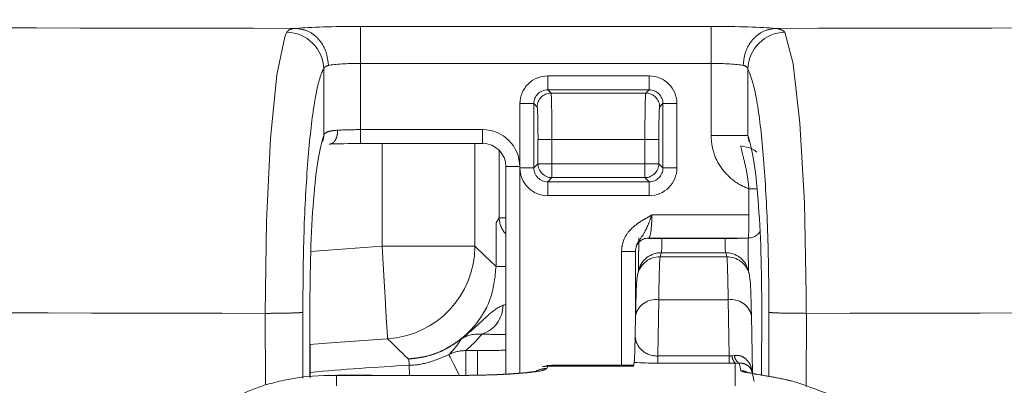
# Model space of a CAD drawing. Header units: millimetres. Extents: x 2 to 601, y 5 to 415.
# Tile 9 of 139: x 45.055 to 47.178, y 45.534 to 46.323. Entities that reach past the tile are written whole.
import ezdxf

# ---------------------------------------------------------------- set-up
doc = ezdxf.new("R2010")
doc.units = ezdxf.units.MM
doc.linetypes.add('PHANTOM', pattern=[12.7, 6.35, -1.27, 1.27, -1.27, 1.27, -1.27])

msp = doc.modelspace()

# ---------------------------------------------------------------- linework, layer by layer
at = {"color": 7, "linetype": 'PHANTOM', "lineweight": 0}
for p, q in [((45.7898, 46.3087), (45.7898, 46.2289)), ((45.7898, 46.3087), (46.5457, 46.3087)), ((46.5457, 46.3087), (46.5457, 46.2289)), ((45.7898, 46.2289), (45.7898, 46.086)), ((46.5457, 46.2289), (45.7898, 46.2289)), ((46.5457, 46.0732), (46.5457, 46.2289)), ((45.7103, 46.0732), (45.7103, 46.2174)), ((46.6253, 46.2174), (46.6253, 46.0732)), ((46.1935, 46.1721), (46.1935, 46.2021)), ((46.1935, 46.2021), (46.412, 46.2021)), ((46.412, 46.2021), (46.412, 46.1721)), ((46.1935, 46.1721), (46.2007, 46.1649)), ((46.412, 46.1721), (46.1935, 46.1721)), ((46.4049, 46.1649), (46.412, 46.1721)), ((46.2007, 46.1649), (46.4049, 46.1649)), ((46.1336, 46.0036), (46.1336, 46.1421)), ((46.1635, 46.1421), (46.1336, 46.1421)), ((46.1707, 46.1349), (46.1635, 46.1421)), ((46.1635, 46.1421), (46.1635, 46.0036)), ((46.442, 46.1421), (46.4349, 46.1349)), ((46.442, 46.0036), (46.442, 46.1421)), ((46.472, 46.1421), (46.442, 46.1421)), ((46.472, 46.1421), (46.472, 46.0036)), ((45.7898, 46.056), (45.7898, 46.086)), ((45.7898, 46.086), (46.0531, 46.086)), ((46.0531, 46.056), (46.0531, 46.086)), ((46.1725, 46.0125), (46.1725, 46.0649)), ((46.2025, 46.0649), (46.1725, 46.0649)), ((46.2025, 46.0649), (46.2025, 46.0125)), ((46.4031, 46.0649), (46.2025, 46.0649)), ((46.4031, 46.0125), (46.4031, 46.0649)), ((46.4331, 46.0649), (46.4031, 46.0649)), ((46.4331, 46.0649), (46.4331, 46.0125)), ((46.6253, 46.0732), (46.5457, 46.0732)), ((45.8362, 45.8345), (45.8362, 46.056)), ((46.0362, 46.056), (46.0362, 45.8345)), ((46.089, 45.8956), (46.089, 46.0411)), ((46.103, 46.0063), (46.133, 46.0063)), ((46.133, 46.0063), (46.133, 45.5608)), ((46.1635, 46.0036), (46.1336, 46.0036)), ((46.1635, 46.0036), (46.1725, 46.0125)), ((46.2025, 46.0125), (46.1725, 46.0125)), ((46.2025, 45.9825), (46.2025, 46.0125)), ((46.2025, 46.0125), (46.4031, 46.0125)), ((46.4031, 46.0125), (46.4031, 45.9825)), ((46.4331, 46.0125), (46.4031, 46.0125)), ((46.4331, 46.0125), (46.442, 46.0036)), ((46.472, 46.0036), (46.442, 46.0036)), ((46.2025, 45.9825), (46.1935, 45.9736)), ((46.4031, 45.9825), (46.2025, 45.9825)), ((46.412, 45.9736), (46.4031, 45.9825)), ((46.1935, 45.9736), (46.412, 45.9736)), ((46.1935, 45.9736), (46.1935, 45.9436)), ((46.412, 45.9436), (46.412, 45.9736)), ((46.6447, 45.9587), (46.6275, 45.9587)), ((46.6275, 45.902), (46.6275, 45.9587)), ((46.412, 45.9436), (46.1935, 45.9436)), ((46.082, 45.8852), (46.089, 45.8956)), ((46.418, 45.902), (46.6275, 45.902)), ((46.4397, 45.852), (46.4397, 45.8513)), ((46.4397, 45.8513), (46.5759, 45.8513)), ((46.5759, 45.8513), (46.5759, 45.852)), ((45.8362, 45.8345), (46.0362, 45.8345)), ((46.3525, 45.8233), (46.3825, 45.8233)), ((46.3525, 45.5779), (46.3525, 45.8233)), ((46.4383, 45.8206), (46.4358, 45.8119)), ((46.4358, 45.8119), (46.5797, 45.8119)), ((46.5773, 45.8206), (46.4383, 45.8206)), ((46.5797, 45.8119), (46.5773, 45.8206)), ((46.0972, 45.7071), (46.103, 45.709)), ((46.4329, 45.719), (46.4308, 45.5977)), ((46.5827, 45.719), (46.4329, 45.719)), ((46.5847, 45.5977), (46.5827, 45.719)), ((45.5847, 45.5354), (45.5843, 45.6897)), ((45.6652, 45.6918), (45.6656, 45.5498)), ((45.6807, 45.5514), (45.6803, 45.6954)), ((46.6552, 45.6954), (46.6548, 45.5566)), ((46.67, 45.5538), (46.6704, 45.6918)), ((46.7513, 45.6897), (46.7508, 45.5317)), ((46.0166, 45.5563), (46.0166, 45.6093)), ((46.0166, 45.6093), (46.0417, 45.6093)), ((46.0417, 45.5567), (46.0417, 45.6093)), ((46.4308, 45.5977), (46.4308, 45.5822)), ((46.4308, 45.5977), (46.5847, 45.5977)), ((46.5847, 45.5977), (46.5847, 45.5822)), ((46.5912, 45.598), (46.5959, 45.5987)), ((45.8944, 45.5776), (45.8937, 45.5915)), ((46.1935, 45.5757), (46.1914, 45.5708)), ((46.2024, 45.5779), (46.1934, 45.5757)), ((46.5847, 45.5822), (46.4308, 45.5822)), ((46.6063, 45.5825), (46.5978, 45.5824)), ((46.5978, 45.5824), (46.5978, 45.5334)), ((45.7378, 45.5558), (45.7378, 45.5334))]:
    msp.add_line(p, q, dxfattribs=at)
at = {"color": 7, "linetype": 'Continuous', "lineweight": 15}
for p, q in [((45.7072, 46.0587), (45.7085, 46.0626)), ((45.7898, 46.056), (46.0531, 46.056)), ((46.103, 46.0063), (46.103, 45.5587)), ((46.082, 45.7911), (46.082, 45.8852)), ((46.411, 45.852), (46.6258, 45.852)), ((46.3825, 45.664), (46.3825, 45.8233)), ((46.103, 45.7911), (46.082, 45.7911)), ((46.3902, 45.7844), (46.3878, 45.7757)), ((46.6278, 45.7757), (46.6253, 45.7844)), ((45.6809, 45.5514), (45.6805, 45.6955)), ((46.3829, 45.6854), (46.3822, 45.6428)), ((46.3829, 45.6854), (46.3829, 45.6846)), ((46.6348, 45.5606), (46.6327, 45.6854)), ((46.6327, 45.6854), (46.6327, 45.6846)), ((46.6551, 45.6955), (46.6547, 45.5566)), ((46.1903, 45.5764), (46.1813, 45.5742)), ((46.1934, 45.5757), (46.1935, 45.5757)), ((46.3782, 45.5757), (46.1935, 45.5757)), ((46.3787, 45.5779), (46.2024, 45.5779)), ((46.38, 45.5839), (46.3782, 45.5757)), ((45.9905, 45.5558), (45.9905, 45.5557))]:
    msp.add_line(p, q, dxfattribs=at)
at = {"color": 7, "linetype": 'PHANTOM', "lineweight": 0, "flags": 128}
for points in [[(45.5844, 45.6897), (45.5844, 45.6897), (45.587, 45.8886), (45.5957, 46.0668), (45.6093, 46.2046), (45.6264, 46.2865), (45.6305, 46.2961)], [(46.705, 46.2961), (46.7227, 46.2279), (46.7373, 46.1003), (46.7472, 45.9282), (46.7512, 45.7313), (46.7512, 45.6897), (46.7512, 45.6897)], [(45.6823, 45.8232), (45.72, 45.8263), (45.8362, 45.8345)], [(45.8362, 45.8345), (45.8385, 45.796), (45.8407, 45.7589), (45.8428, 45.7246), (45.8446, 45.6946), (45.8461, 45.6697), (45.8472, 45.651), (45.8479, 45.6393), (45.8481, 45.6349)], [(46.0362, 45.8345), (46.0581, 45.8138), (46.082, 45.7911)], [(45.8481, 45.6349), (45.7361, 45.627), (45.6797, 45.6222)], [(46.003, 45.556), (46.0028, 45.5563), (45.9966, 45.5686), (45.9911, 45.5793), (45.9865, 45.5881), (45.9831, 45.5948), (45.981, 45.599), (45.9802, 45.6006)], [(45.8944, 45.5776), (45.8945, 45.5758), (45.8947, 45.5711), (45.8951, 45.5636), (45.8954, 45.5567)], [(46.6102, 45.566), (46.609, 45.5707), (46.6063, 45.5825)]]:
    msp.add_lwpolyline(points, dxfattribs=at)
at = {"color": 7, "linetype": 'Continuous', "lineweight": 15, "flags": 128}
for points in [[(46.3878, 45.7757), (46.3868, 45.7718), (46.3858, 45.762)], [(46.6278, 45.7757), (46.6288, 45.7718), (46.6297, 45.762)], [(46.1903, 45.5764), (46.1926, 45.5769), (46.2024, 45.5779)]]:
    msp.add_lwpolyline(points, dxfattribs=at)
at = {"color": 7, "linetype": 'PHANTOM', "lineweight": 0}
for centre, radius, start, end in [((45.6294, 46.2153), 0.0809, 1.4963, 89.2017), ((46.7062, 46.2153), 0.0809, 90.7983, 178.5037), ((46.2007, 46.1349), 0.03, 90.0142, 179.9466), ((46.4049, 46.1349), 0.03, 0.0534, 89.9858), ((45.6833, 46.0722), 0.027, 336.8523, 2.015), ((46.2025, 46.0125), 0.03, 180.0527, 269.9409), ((46.403, 46.0125), 0.03, 270.0591, 359.9473), ((46.1389, 45.8957), 0.0499, 180.0138, 224.0028), ((46.4378, 47.4279), 1.5766, 268.9064, 270.0668), ((46.579, 47.1078), 1.2565, 269.8584, 271.8396), ((45.8362, 45.8345), 0.2, 273.4263, 359.982), ((46.4357, 45.762), 0.0499, 89.9003, 164.009), ((46.4382, 45.7707), 0.0499, 89.9002, 164.0091), ((46.5773, 45.7707), 0.0499, 15.991, 90.0997), ((46.5798, 45.762), 0.0499, 15.991, 90.0997), ((46.4259, 45.6754), 0.0441, 80.8299, 166.9316), ((46.5897, 45.6754), 0.0441, 13.0684, 99.1701), ((46.0316, 45.7075), 0.0656, 287.6787, 359.6541), ((32.115, 31.5987), 19.637, 45.44412, 45.62507), ((46.0057, 45.6339), 0.000687, 335.6119, 16.3051), ((46.0163, 45.5298), 0.0795, 89.7748, 117.0627), ((46.6155, 45.5989), 0.0243, 182.1526, 223.1133), ((46.618, 45.6015), 0.0223, 187.2193, 238.275), ((46.1678, 40.2728), 5.3118, 92.9504, 95.2604), ((45.8934, 45.5994), 0.00793, 271.5863, 277.8614), ((46.1911, 45.521), 0.0498, 89.7638, 116.6619), ((46.6096, 45.5366), 0.0294, 62.622, 88.9775)]:
    msp.add_arc(centre, radius, start, end, dxfattribs=at)
for centre, major_axis, ratio, start_param, end_param in [((45.7898, 46.3004), (0.16, 0), 0.052408, 1.570796, 2.617113), ((46.5457, 46.3004), (0.16, 0), 0.052408, 0.524464, 1.570796), ((45.7898, 46.2205), (0.08, 0), 0.104816, 1.570796, 2.616971), ((46.5457, 46.2205), (0.08, 0), 0.104816, 0.524464, 1.570796), ((46.1936, 46.142), (-0.0425, 0.0425), 0.999315, 5.49813, 7.068241), ((46.412, 46.142), (0.0425, 0.0425), 0.999315, 5.49813, 7.068241), ((46.1936, 46.142), (-0.0213, 0.0213), 0.997948, 5.49813, 7.068241), ((46.412, 46.142), (0.0213, 0.0213), 0.997948, 5.49813, 7.068241), ((46.2006, 46.0649), (0, 0.1), 0.01833, 4.712389, 6.257005), ((46.4049, 46.0649), (0, 0.1), 0.01833, 0.02618, 1.570796), ((46.1707, 46.0649), (0, 0.07), 0.026186, 4.712389, 6.257005), ((46.4349, 46.0649), (0, 0.07), 0.026186, 0.02618, 1.570796), ((45.7898, 46.0803), (0.08, 0), 0.072061, 1.570796, 2.237116), ((46.0527, 46.0059), (-0.069, -0.0413), 0.99484, 2.604169, 4.170404), ((46.1936, 46.0036), (-0.0425, -0.0425), 0.999315, 5.49813, 7.068241), ((46.1936, 46.0036), (0.0213, 0.0213), 0.997948, 2.356537, 3.926648), ((46.412, 46.0036), (0.0213, -0.0213), 0.997948, 5.49813, 7.068241), ((46.412, 46.0036), (0.0425, -0.0425), 0.999315, 5.49813, 7.068241), ((46.169, 45.8956), (0.08, 0), 0.00982, 2.540467, 3.124139), ((46.411, 45.902), (0, 0.05), 0.139982, 3.054326, 4.712389), ((46.6258, 45.902), (0, 0.05), 0.034995, 3.054326, 4.712389), ((46.4383, 45.8505), (0, 0.03), 0.046531, 3.202736, 4.738626), ((46.5773, 45.8505), (0, 0.03), 0.046531, 1.54456, 3.080449), ((46.436, 45.5125), (0.0001, 0.3), 0.014541, 0.061092, 0.811584), ((46.5796, 45.5125), (-0.0001, 0.3), 0.014541, 5.471602, 6.222093), ((46.4322, 45.6438), (0.0491, 0.0107), 0.914884, 2.904733, 4.48787), ((46.0417, 45.6156), (0.12, 0), 0.052408, 4.712389, 5.24917), ((46.5834, 45.6438), (0.0491, -0.0107), 0.914884, 4.936908, 5.06791), ((46.5834, 45.594), (0.1, -0.0002), 0.117224, 4.726286, 4.857288), ((46.1678, 48.3094), (35.05, 0), 0.078567, 4.70012, 4.70733)]:
    msp.add_ellipse(centre, major_axis=major_axis, ratio=ratio, start_param=start_param, end_param=end_param, dxfattribs=at)
at = {"color": 7, "linetype": 'Continuous', "lineweight": 15}
for centre, major_axis, ratio, start_param, end_param in [((45.7898, 46.0503), (0.11, 0), 0.052408, 1.570796, 2.237116), ((46.0527, 46.0059), (0.0434, 0.026), 0.988733, 5.745762, 7.311997), ((46.3883, 45.8505), (0, 0.08), 0.017449, 3.568997, 4.738577), ((46.6273, 45.8505), (0, 0.08), 0.017449, 1.544608, 2.714189), ((46.386, 45.5125), (0.0001, 0.25), 0.017449, 0.061094, 0.811586), ((46.6296, 45.5125), (-0.0001, 0.25), 0.017449, 5.471599, 6.222091), ((46.1934, 45.5257), (-0.0322, 0.0383), 0.998455, 5.58473, 5.829762), ((46.4322, 45.594), (0.1, 0.0002), 0.117224, 4.16308, 4.698492)]:
    msp.add_ellipse(centre, major_axis=major_axis, ratio=ratio, start_param=start_param, end_param=end_param, dxfattribs=at)
at = {"color": 7, "linetype": 'PHANTOM', "lineweight": 0}
for points, knots in [([(41.1887, 46.3233), (41.682, 46.3199), (42.6685, 46.313), (44.1579, 46.3067), (45.1533, 46.3053), (45.6513, 46.3045)], [0, 0, 0, 0, 0.333242, 0.666365, 1, 1, 1, 1]), ([(46.6842, 46.3045), (47.1823, 46.3053), (48.1776, 46.3067), (49.6671, 46.313), (50.6535, 46.3199), (51.1469, 46.3233)], [0, 0, 0, 0, 0.333628, 0.666751, 1, 1, 1, 1]), ([(45.6305, 46.2961), (45.6312, 46.2971), (45.6342, 46.3013), (45.6423, 46.3045), (45.6513, 46.3045), (45.6513, 46.3045)], [0, 0, 0, 0, 0.230604, 0.999924, 1, 1, 1, 1]), ([(45.6513, 46.3045), (45.6602, 46.3031), (45.6781, 46.3003), (45.7007, 46.2817), (45.7169, 46.2556), (45.7193, 46.235), (45.7206, 46.2247)], [0, 0, 0, 0, 0.250002, 0.499987, 0.749898, 1, 1, 1, 1]), ([(46.6842, 46.3045), (46.6753, 46.3031), (46.6575, 46.3003), (46.6348, 46.2817), (46.6187, 46.2556), (46.6162, 46.235), (46.615, 46.2247)], [0, 0, 0, 0, 0.250002, 0.499987, 0.749897, 1, 1, 1, 1]), ([(46.6842, 46.3045), (46.6842, 46.3045), (46.6869, 46.3045), (46.6974, 46.3024), (46.7017, 46.2989), (46.705, 46.2961)], [0, 0, 0, 0, 0.000076, 0.225321, 1, 1, 1, 1]), ([(45.7103, 46.2174), (45.7089, 46.2148), (45.7016, 46.2007), (45.6889, 46.1461), (45.6755, 46.0247), (45.6666, 45.8671), (45.6657, 45.7503), (45.6652, 45.6918)], [0, 0, 0, 0, 0.053399, 0.290863, 0.527486, 0.763769, 1, 1, 1, 1]), ([(45.7206, 46.2247), (45.7168, 46.2234), (45.712, 46.2219), (45.7106, 46.2182), (45.7103, 46.2174)], [0, 0, 0, 0, 0.767461, 1, 1, 1, 1]), ([(46.6253, 46.2174), (46.6237, 46.2199), (46.6217, 46.2233), (46.6162, 46.2244), (46.615, 46.2247)], [0, 0, 0, 0, 0.7749091, 1, 1, 1, 1]), ([(46.6703, 45.6918), (46.6703, 45.7039), (46.6704, 45.774), (46.6674, 45.9027), (46.6576, 46.0537), (46.6431, 46.1696), (46.6313, 46.2015), (46.6253, 46.2174)], [0, 0, 0, 0, 0.0489247, 0.2857733, 0.5234969, 0.7617603, 1, 1, 1, 1]), ([(45.7103, 46.0732), (45.7108, 46.0744), (45.7126, 46.0785), (45.7212, 46.0831), (45.734, 46.0842), (45.7404, 46.0848)], [0, 0, 0, 0, 0.185558, 0.594587, 1, 1, 1, 1]), ([(45.7218, 46.0549), (45.7231, 46.0549), (45.7256, 46.055), (45.7291, 46.0566), (45.7324, 46.0593), (45.7353, 46.063), (45.7376, 46.0676), (45.7393, 46.073), (45.7403, 46.0788), (45.7403, 46.0828), (45.7404, 46.0848)], [0, 0, 0, 0, 0.12501, 0.249986, 0.375024, 0.500067, 0.624849, 0.750057, 0.874833, 1, 1, 1, 1]), ([(46.6275, 45.9587), (46.6265, 45.9591), (46.6139, 45.9633), (46.5906, 45.9767), (46.564, 46.0058), (46.5482, 46.0398), (46.5465, 46.0634), (46.5457, 46.0732)], [0, 0, 0, 0, 0.022546, 0.267092, 0.527895, 0.803827, 1, 1, 1, 1]), ([(46.6275, 45.9587), (46.6261, 45.9706), (46.6233, 45.9942), (46.6164, 46.0226), (46.6116, 46.0417), (46.61, 46.0505), (46.6099, 46.0512)], [0, 0, 0, 0, 0.36372, 0.722335, 0.975947, 1, 1, 1, 1]), ([(46.3525, 45.8233), (46.3533, 45.8307), (46.3548, 45.8452), (46.3676, 45.8672), (46.3851, 45.8826), (46.4032, 45.8937), (46.4131, 45.8989), (46.4179, 45.9019), (46.418, 45.902)], [0, 0, 0, 0, 0.202402, 0.40427, 0.690408, 0.842642, 0.99537, 1, 1, 1, 1]), ([(46.418, 45.902), (46.418, 45.9018), (46.4156, 45.8948), (46.4108, 45.8818), (46.4019, 45.8631), (46.3927, 45.8496), (46.3852, 45.8386), (46.3844, 45.8338), (46.3843, 45.8333)], [0, 0, 0, 0, 0.005739, 0.266363, 0.496799, 0.817648, 0.98174, 1, 1, 1, 1]), ([(45.8924, 45.5914), (45.9037, 45.5926), (45.9372, 45.596), (45.9902, 45.6185), (46.0409, 45.6638), (46.0754, 45.7237), (46.0798, 45.7687), (46.082, 45.7911)], [0, 0, 0, 0, 0.112021, 0.334017, 0.555981, 0.778026, 1, 1, 1, 1]), ([(45.5843, 45.6897), (45.0845, 45.6905), (44.0848, 45.692), (42.5888, 45.6982), (41.5975, 45.705), (41.1018, 45.7084)], [0, 0, 0, 0, 0.3333292, 0.6666617, 1, 1, 1, 1]), ([(46.0064, 45.6341), (46.0074, 45.6349), (46.0097, 45.6367), (46.0164, 45.6421), (46.0352, 45.6579), (46.0606, 45.6822), (46.0839, 45.702), (46.0965, 45.7068), (46.0972, 45.7071)], [0, 0, 0, 0, 0.029404, 0.068496, 0.202318, 0.639702, 0.979961, 1, 1, 1, 1]), ([(51.2337, 45.7084), (50.7381, 45.705), (49.7467, 45.6982), (48.2507, 45.692), (47.2511, 45.6905), (46.7512, 45.6897)], [0, 0, 0, 0, 0.333338, 0.666671, 1, 1, 1, 1]), ([(45.5843, 45.6897), (45.5942, 45.6897), (45.6141, 45.6898), (45.6398, 45.6904), (45.6589, 45.691), (45.6631, 45.6916), (45.6652, 45.6918)], [0, 0, 0, 0, 0.250001, 0.5, 0.750005, 1, 1, 1, 1]), ([(46.7513, 45.6897), (46.7414, 45.6898), (46.7215, 45.6899), (46.6958, 45.6903), (46.6767, 45.691), (46.6725, 45.6916), (46.6704, 45.6918)], [0, 0, 0, 0, 0.25, 0.5, 0.75, 1, 1, 1, 1]), ([(46.0515, 45.645), (46.0485, 45.6413), (46.039, 45.6294), (46.0257, 45.6174), (46.0166, 45.6093)], [0, 0, 0, 0, 0.315063, 1, 1, 1, 1]), ([(46.103, 45.6437), (46.1009, 45.6437), (46.0819, 45.6439), (46.0658, 45.6445), (46.0515, 45.645)], [0, 0, 0, 0, 0.113458, 1, 1, 1, 1]), ([(46.0063, 45.6336), (45.9929, 45.6245), (45.9639, 45.6048), (45.9248, 45.5942), (45.9005, 45.5919), (45.8948, 45.5915), (45.8937, 45.5915), (45.8937, 45.5915)], [0, 0, 0, 0, 0.395196, 0.852302, 0.967618, 0.999951, 1, 1, 1, 1]), ([(45.8945, 45.5916), (45.8957, 45.5916), (45.9014, 45.5919), (45.9257, 45.5948), (45.9642, 45.6053), (45.993, 45.6249), (46.0064, 45.6341)], [0, 0, 0, 0, 0.030343, 0.144306, 0.602396, 1, 1, 1, 1]), ([(45.9802, 45.6006), (45.9864, 45.6071), (45.9968, 45.6182), (46.0036, 45.6292), (46.0063, 45.6336)], [0, 0, 0, 0, 0.592988, 1, 1, 1, 1]), ([(45.8944, 45.5776), (45.8944, 45.5776), (45.9083, 45.5776), (45.9381, 45.5827), (45.9655, 45.5944), (45.9802, 45.6006)], [0, 0, 0, 0, 0.000067, 0.4665062, 1, 1, 1, 1]), ([(46.5959, 45.5987), (46.5992, 45.5989), (46.6038, 45.5993), (46.6127, 45.597), (46.6221, 45.5914), (46.6308, 45.5791), (46.6342, 45.5684), (46.6345, 45.5622), (46.6346, 45.5614)], [0, 0, 0, 0, 0.165257, 0.231436, 0.456658, 0.697188, 0.960465, 1, 1, 1, 1]), ([(45.8924, 45.5914), (45.8927, 45.5915), (45.8934, 45.5915), (45.8941, 45.5915), (45.8945, 45.5916)], [0, 0, 0, 0, 0.405649, 1, 1, 1, 1]), ([(45.8937, 45.5915), (45.8934, 45.5915), (45.893, 45.5915), (45.8926, 45.5914), (45.8924, 45.5914)], [0, 0, 0, 0, 0.589054, 1, 1, 1, 1]), ([(46.1914, 45.5708), (46.1902, 45.5698), (46.1869, 45.567), (46.1634, 45.5628), (46.1179, 45.5588), (46.0579, 45.5561), (46.0129, 45.5558), (45.9905, 45.5557)], [0, 0, 0, 0, 0.125585, 0.344463, 0.56306, 0.781528, 1, 1, 1, 1]), ([(46.634, 45.5627), (46.6333, 45.5652), (46.6319, 45.5704), (46.6258, 45.5769), (46.6172, 45.5818), (46.6098, 45.5823), (46.6063, 45.5825)], [0, 0, 0, 0, 0.2480151, 0.5231989, 0.7706193, 1, 1, 1, 1])]:
    msp.add_open_spline(points, degree=3, knots=knots, dxfattribs=at)
at = {"color": 7, "linetype": 'Continuous', "lineweight": 15}
for points, knots in [([(45.6804, 45.6954), (45.6807, 45.7382), (45.6814, 45.8236), (45.6879, 45.9381), (45.6976, 46.0292), (45.7061, 46.0585), (45.7103, 46.0732)], [0, 0, 0, 0, 0.249975, 0.500066, 0.75056, 1, 1, 1, 1]), ([(45.7069, 46.0589), (45.7071, 46.0593), (45.7093, 46.0634), (45.7098, 46.0685), (45.7103, 46.0732)], [0, 0, 0, 0, 0.0905322, 1, 1, 1, 1]), ([(46.6253, 46.0732), (46.6295, 46.0585), (46.6379, 46.0292), (46.6477, 45.9381), (46.6542, 45.8236), (46.6548, 45.7382), (46.6552, 45.6954)], [0, 0, 0, 0, 0.24944, 0.499934, 0.750025, 1, 1, 1, 1]), ([(46.6253, 46.0732), (46.6256, 46.0699), (46.626, 46.0653), (46.6278, 46.0613), (46.6284, 46.0602)], [0, 0, 0, 0, 0.710008, 1, 1, 1, 1]), ([(46.6099, 46.0512), (46.6185, 46.0496), (46.6323, 46.0469), (46.641, 46.0403), (46.6443, 46.0378)], [0, 0, 0, 0, 0.624554, 1, 1, 1, 1]), ([(46.3844, 45.8344), (46.3845, 45.8345), (46.3846, 45.8349), (46.3857, 45.8375), (46.389, 45.8424), (46.3954, 45.848), (46.4036, 45.8518), (46.4092, 45.8516), (46.4113, 45.8515)], [0, 0, 0, 0, 0.064455, 0.198742, 0.36075, 0.588508, 0.846097, 1, 1, 1, 1]), ([(46.6259, 45.8522), (46.6293, 45.8525), (46.6359, 45.8529), (46.6438, 45.8576), (46.6487, 45.8619), (46.6504, 45.8649), (46.6509, 45.8656)], [0, 0, 0, 0, 0.345988, 0.651857, 0.907879, 1, 1, 1, 1]), ([(46.3829, 45.8233), (46.3828, 45.8246), (46.3825, 45.828), (46.3838, 45.8312), (46.3846, 45.8332)], [0, 0, 0, 0, 0.3753703, 1, 1, 1, 1]), ([(46.0063, 45.6336), (46.0065, 45.6337), (46.0068, 45.6339), (46.0076, 45.6346), (46.0099, 45.6361), (46.0159, 45.6396), (46.0237, 45.6425), (46.0364, 45.6451), (46.045, 45.645), (46.0515, 45.645)], [0, 0, 0, 0, 0.004467, 0.010706, 0.03126, 0.137261, 0.571786, 0.678028, 1, 1, 1, 1]), ([(46.38, 45.5839), (46.3802, 45.5864), (46.381, 45.5962), (46.3817, 45.6251), (46.3822, 45.6438), (46.3822, 45.6439)], [0, 0, 0, 0, 0.2627809, 0.9940348, 1, 1, 1, 1]), ([(45.7378, 45.5558), (45.7373, 45.5558), (45.7324, 45.5559), (45.6949, 45.5558), (45.6438, 45.5511), (45.598, 45.539), (45.5844, 45.5353)], [0, 0, 0, 0, 0.009335, 0.095674, 0.729791, 1, 1, 1, 1]), ([(45.9905, 45.5558), (45.9571, 45.5558), (45.8733, 45.5559), (45.7896, 45.556), (45.7391, 45.556)], [0, 0, 0, 0, 0.398076, 1, 1, 1, 1]), ([(46.1702, 45.5653), (46.1703, 45.5653), (46.1706, 45.5655), (46.1643, 45.564), (46.1469, 45.5617), (46.1102, 45.5586), (46.0563, 45.5565), (46.0094, 45.5556), (45.9838, 45.5559), (45.9793, 45.5559)], [0, 0, 0, 0, 0.026692, 0.115882, 0.263939, 0.475907, 0.709137, 0.94919, 1, 1, 1, 1]), ([(46.7285, 45.5415), (46.7198, 45.5436), (46.6984, 45.5487), (46.6657, 45.5548), (46.6357, 45.5595), (46.6148, 45.563), (46.6117, 45.565), (46.6102, 45.566)], [0, 0, 0, 0, 0.149852, 0.367432, 0.581801, 0.792246, 1, 1, 1, 1]), ([(46.7195, 45.5434), (46.7118, 45.5453), (46.6909, 45.5505), (46.6604, 45.5557), (46.6365, 45.5595), (46.6244, 45.5619), (46.623, 45.5623), (46.6225, 45.5624)], [0, 0, 0, 0, 0.171024, 0.464519, 0.722235, 0.897353, 1, 1, 1, 1]), ([(46.6388, 45.5425), (46.6378, 45.547), (46.6363, 45.5538), (46.6348, 45.5605), (46.6343, 45.5628)], [0, 0, 0, 0, 0.6652064, 1, 1, 1, 1]), ([(45.5844, 45.5353), (45.5435, 45.52), (45.446, 45.4834), (45.3196, 45.3735), (45.2221, 45.216), (45.2068, 45.0954), (45.1991, 45.035)], [0, 0, 0, 0, 0.193661, 0.4625, 0.731261, 1, 1, 1, 1]), ([(47.1364, 45.035), (47.1307, 45.0861), (47.1182, 45.1974), (47.0337, 45.3513), (46.9006, 45.4803), (46.7859, 45.5211), (46.7285, 45.5415)], [0, 0, 0, 0, 0.219933, 0.479891, 0.739954, 1, 1, 1, 1])]:
    msp.add_open_spline(points, degree=3, knots=knots, dxfattribs=at)

doc.saveas('drawing.dxf')
